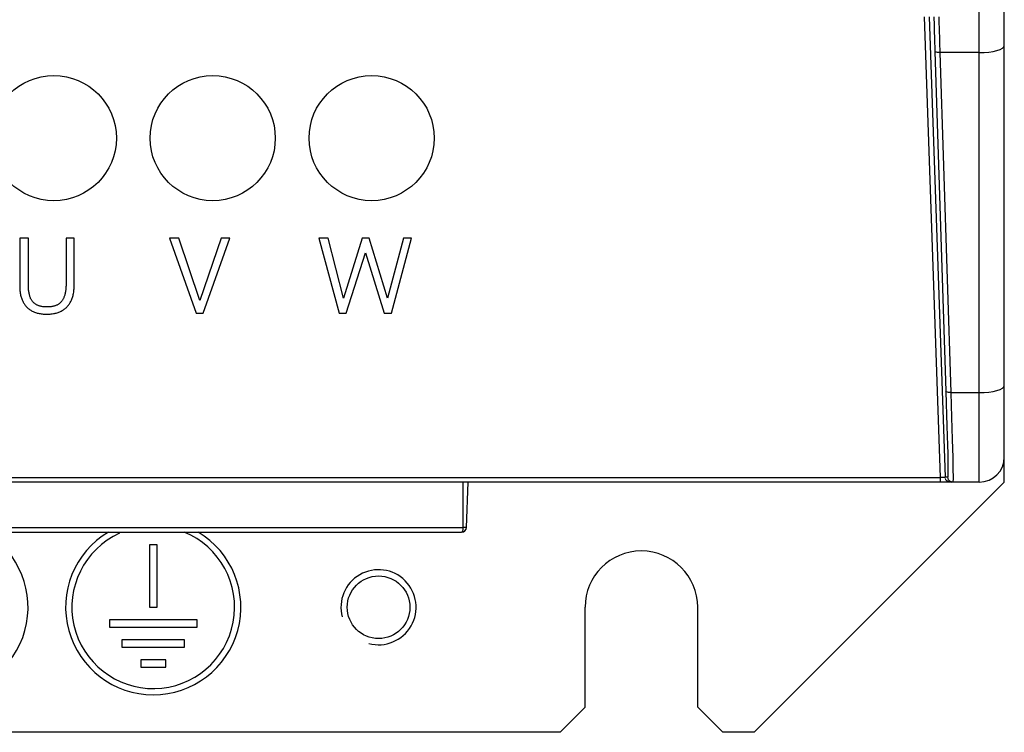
# Model space of a CAD drawing. Extents: x -840 to -217, y -121 to 557.
# Tile 24 of 145: x -576 to -537, y 127 to 156. Entities that reach past the tile are written whole.
import ezdxf

# ---------------------------------------------------------------- set-up
doc = ezdxf.new("R2010")
doc.units = 0
doc.header["$LTSCALE"] = 23.1
doc.layers.add('R912005577_AM_0', color=7, linetype='CONTINUOUS')

msp = doc.modelspace()

# ---------------------------------------------------------------- linework, layer by layer
at = {"layer": 'R912005577_AM_0', "color": 7}
for p, q in [((-537.637, 137.384), (-537.637, 322.384)), ((-536.637, 138.384), (-536.637, 321.384)), ((-539.835, 155.984), (-539.201, 137.574)), ((-539.636, 155.984), (-539.001, 137.577)), ((-539.423, 154.969), (-539.416, 154.754)), ((-539.416, 154.754), (-539.411, 154.602)), ((-539.411, 154.602), (-538.972, 141.014)), ((-539.216, 154.687), (-539.211, 154.552)), ((-537.637, 154.552), (-539.211, 154.552)), ((-539.211, 154.552), (-538.772, 140.964)), ((-575.624, 147.134), (-575.972, 147.134)), ((-575.972, 147.134), (-575.972, 145.219)), ((-575.624, 145.263), (-575.624, 147.134)), ((-573.794, 147.134), (-574.122, 147.134)), ((-574.122, 147.134), (-574.122, 145.318)), ((-569.622, 147.134), (-569.983, 147.134)), ((-569.983, 147.134), (-568.925, 144.134)), ((-568.774, 144.638), (-569.622, 147.134)), ((-567.918, 147.134), (-568.774, 144.638)), ((-568.649, 144.134), (-567.579, 147.134)), ((-567.579, 147.134), (-567.918, 147.134)), ((-563.651, 147.134), (-564.016, 147.134)), ((-564.016, 147.134), (-563.206, 144.134)), ((-563.042, 144.743), (-563.651, 147.134)), ((-562.291, 147.134), (-563.042, 144.743)), ((-562.014, 147.134), (-562.291, 147.134)), ((-561.28, 144.734), (-562.014, 147.134)), ((-560.646, 147.134), (-561.28, 144.734)), ((-561.125, 144.134), (-560.315, 147.134)), ((-560.315, 147.134), (-560.646, 147.134)), ((-562.925, 144.134), (-562.157, 146.551)), ((-562.157, 146.551), (-561.41, 144.134)), ((-568.925, 144.134), (-568.649, 144.134)), ((-563.206, 144.134), (-562.925, 144.134)), ((-561.41, 144.134), (-561.125, 144.134)), ((-538.772, 140.964), (-537.637, 140.964)), ((-536.637, 137.384), (-536.637, 138.384)), ((-537.637, 137.384), (-630.637, 137.384)), ((-629.074, 137.574), (-539.201, 137.574)), ((-558.262, 135.577), (-558.262, 137.384)), ((-558.125, 135.577), (-558.062, 137.384)), ((-546.637, 127.384), (-536.637, 137.384)), ((-539.201, 137.574), (-539.201, 137.384)), ((-538.892, 137.577), (-539.001, 137.577)), ((-538.884, 137.527), (-538.892, 137.577)), ((-538.688, 137.413), (-538.692, 137.384)), ((-610.012, 135.577), (-558.262, 135.577)), ((-609.949, 135.384), (-558.325, 135.384)), ((-558.312, 135.388), (-558.325, 135.384)), ((-558.13, 135.577), (-558.165, 135.577)), ((-558.125, 135.577), (-558.13, 135.577)), ((-570.487, 134.884), (-570.787, 134.884)), ((-570.787, 134.884), (-570.787, 132.384)), ((-570.487, 132.384), (-570.487, 134.884)), ((-570.787, 132.384), (-570.487, 132.384)), ((-553.387, 128.384), (-553.387, 132.384)), ((-548.887, 128.384), (-548.887, 132.384)), ((-568.887, 131.884), (-572.387, 131.884)), ((-572.387, 131.884), (-572.387, 131.584)), ((-568.887, 131.584), (-568.887, 131.884)), ((-572.387, 131.584), (-568.887, 131.584)), ((-569.387, 131.084), (-571.887, 131.084)), ((-571.887, 131.084), (-571.887, 130.784)), ((-569.387, 130.784), (-569.387, 131.084)), ((-571.887, 130.784), (-569.387, 130.784)), ((-570.137, 130.284), (-571.137, 130.284)), ((-571.137, 130.284), (-571.137, 129.984)), ((-570.137, 129.984), (-570.137, 130.284)), ((-571.137, 129.984), (-570.137, 129.984)), ((-554.387, 127.384), (-553.387, 128.384)), ((-548.887, 128.384), (-547.887, 127.384)), ((-554.387, 127.384), (-613.887, 127.384)), ((-546.637, 127.384), (-547.887, 127.384))]:
    msp.add_line(p, q, dxfattribs=at)
for points in [[(-539.449, 155.984), (-539.447, 155.878), (-539.444, 155.761)], [(-539.248, 155.984), (-539.25, 155.97), (-539.25, 155.93), (-539.25, 155.868), (-539.249, 155.786), (-539.247, 155.691)], [(-539.444, 155.761), (-539.441, 155.631), (-539.438, 155.493)], [(-539.438, 155.493), (-539.434, 155.349), (-539.43, 155.202), (-539.425, 155.054), (-539.423, 154.969)], [(-539.247, 155.691), (-539.244, 155.583), (-539.241, 155.466)], [(-539.241, 155.466), (-539.237, 155.343), (-539.233, 155.215), (-539.229, 155.084), (-539.225, 154.953), (-539.221, 154.821), (-539.216, 154.687)], [(-539.211, 154.552), (-539.262, 154.553), (-539.31, 154.557), (-539.351, 154.564), (-539.383, 154.575), (-539.404, 154.588), (-539.411, 154.602)], [(-537.637, 154.552), (-537.442, 154.558), (-537.255, 154.574), (-537.082, 154.6), (-536.93, 154.636), (-536.806, 154.679), (-536.713, 154.728), (-536.656, 154.781), (-536.637, 154.836)], [(-574.898, 144.097), (-574.85, 144.097), (-574.803, 144.099), (-574.758, 144.102), (-574.713, 144.106), (-574.671, 144.112), (-574.629, 144.118), (-574.589, 144.126), (-574.55, 144.134), (-574.512, 144.144), (-574.476, 144.155), (-574.44, 144.166), (-574.406, 144.179), (-574.373, 144.193), (-574.341, 144.207), (-574.31, 144.222), (-574.279, 144.239), (-574.25, 144.256), (-574.222, 144.274), (-574.195, 144.293), (-574.168, 144.313), (-574.143, 144.334), (-574.118, 144.356), (-574.094, 144.379), (-574.072, 144.403), (-574.05, 144.428), (-574.028, 144.454), (-574.008, 144.48), (-573.989, 144.508), (-573.97, 144.537), (-573.952, 144.567), (-573.935, 144.598), (-573.919, 144.63), (-573.904, 144.663), (-573.89, 144.697), (-573.877, 144.733), (-573.864, 144.77), (-573.853, 144.808), (-573.842, 144.847), (-573.832, 144.888), (-573.824, 144.93), (-573.816, 144.973), (-573.81, 145.018), (-573.804, 145.065), (-573.8, 145.113), (-573.797, 145.162), (-573.795, 145.213), (-573.794, 145.266), (-573.794, 147.134)], [(-575.972, 145.219), (-575.971, 145.169), (-575.97, 145.121), (-575.967, 145.074), (-575.962, 145.028), (-575.957, 144.984), (-575.951, 144.941), (-575.944, 144.899), (-575.935, 144.859), (-575.926, 144.82), (-575.916, 144.782), (-575.904, 144.746), (-575.892, 144.711), (-575.879, 144.676), (-575.865, 144.643), (-575.851, 144.612), (-575.835, 144.581), (-575.819, 144.551), (-575.801, 144.522), (-575.783, 144.494), (-575.764, 144.468), (-575.744, 144.442), (-575.724, 144.417), (-575.702, 144.393), (-575.68, 144.37), (-575.657, 144.348), (-575.633, 144.327), (-575.608, 144.307), (-575.582, 144.287), (-575.556, 144.269), (-575.528, 144.251), (-575.5, 144.234), (-575.47, 144.218), (-575.44, 144.204), (-575.408, 144.189), (-575.376, 144.176), (-575.343, 144.164), (-575.308, 144.153), (-575.273, 144.143), (-575.236, 144.133), (-575.198, 144.125), (-575.159, 144.118), (-575.119, 144.111), (-575.077, 144.106), (-575.034, 144.102), (-574.99, 144.099), (-574.945, 144.097), (-574.898, 144.097)], [(-574.885, 144.386), (-574.922, 144.387), (-574.957, 144.388), (-574.991, 144.39), (-575.023, 144.393), (-575.054, 144.397), (-575.083, 144.401), (-575.112, 144.406), (-575.139, 144.412), (-575.164, 144.418), (-575.189, 144.425), (-575.213, 144.433), (-575.236, 144.442), (-575.258, 144.451), (-575.279, 144.46), (-575.299, 144.47), (-575.318, 144.481), (-575.337, 144.493), (-575.355, 144.505), (-575.372, 144.518), (-575.389, 144.531), (-575.405, 144.545), (-575.421, 144.56), (-575.435, 144.575), (-575.45, 144.592), (-575.463, 144.609), (-575.477, 144.626), (-575.489, 144.645), (-575.501, 144.665), (-575.513, 144.685), (-575.524, 144.706), (-575.535, 144.729), (-575.545, 144.752), (-575.554, 144.776), (-575.563, 144.802), (-575.572, 144.829), (-575.58, 144.857), (-575.587, 144.887), (-575.594, 144.918), (-575.6, 144.95), (-575.606, 144.984), (-575.61, 145.02), (-575.615, 145.058), (-575.618, 145.097), (-575.621, 145.139), (-575.623, 145.182), (-575.624, 145.228), (-575.624, 145.263)], [(-574.122, 145.318), (-574.122, 145.284), (-574.123, 145.235), (-574.125, 145.188), (-574.128, 145.144), (-574.131, 145.102), (-574.136, 145.062), (-574.141, 145.024), (-574.146, 144.987), (-574.153, 144.953), (-574.16, 144.92), (-574.168, 144.888), (-574.176, 144.858), (-574.185, 144.829), (-574.194, 144.802), (-574.204, 144.776), (-574.215, 144.751), (-574.226, 144.727), (-574.237, 144.704), (-574.25, 144.682), (-574.262, 144.661), (-574.276, 144.641), (-574.289, 144.623), (-574.304, 144.604), (-574.319, 144.587), (-574.334, 144.571), (-574.35, 144.555), (-574.359, 144.547), (-574.367, 144.54), (-574.384, 144.526), (-574.402, 144.512), (-574.421, 144.499), (-574.441, 144.487), (-574.461, 144.475), (-574.482, 144.464), (-574.503, 144.454), (-574.526, 144.445), (-574.55, 144.436), (-574.574, 144.428), (-574.6, 144.42), (-574.626, 144.413), (-574.654, 144.407), (-574.683, 144.402), (-574.713, 144.397), (-574.745, 144.393), (-574.777, 144.39), (-574.812, 144.388), (-574.848, 144.387), (-574.885, 144.386)], [(-537.637, 140.964), (-537.442, 140.97), (-537.255, 140.986), (-537.082, 141.012), (-536.93, 141.047), (-536.806, 141.09), (-536.713, 141.14), (-536.656, 141.193), (-536.637, 141.248)], [(-538.772, 140.964), (-538.823, 140.965), (-538.871, 140.969), (-538.912, 140.976), (-538.944, 140.987), (-538.964, 141), (-538.972, 141.014)], [(-538.972, 141.014), (-538.956, 140.532), (-538.942, 140.074), (-538.929, 139.637), (-538.918, 139.23), (-538.908, 138.86), (-538.9, 138.531), (-538.894, 138.246), (-538.89, 138.008), (-538.887, 137.821), (-538.887, 137.686), (-538.888, 137.605), (-538.892, 137.577)], [(-538.772, 140.964), (-538.756, 140.462), (-538.742, 139.981), (-538.729, 139.526), (-538.718, 139.104), (-538.708, 138.72), (-538.7, 138.378), (-538.694, 138.081), (-538.69, 137.834), (-538.687, 137.639), (-538.687, 137.498), (-538.688, 137.413)], [(-539.139, 137.572), (-539.16, 137.573), (-539.181, 137.573), (-539.201, 137.574)], [(-539.039, 137.573), (-539.057, 137.572), (-539.076, 137.572), (-539.097, 137.572), (-539.118, 137.572), (-539.139, 137.572)], [(-539.001, 137.577), (-539.004, 137.576), (-539.012, 137.574), (-539.024, 137.573), (-539.039, 137.573)], [(-538.801, 137.384), (-538.852, 137.391), (-538.899, 137.41), (-538.94, 137.44), (-538.972, 137.48), (-538.993, 137.527)], [(-538.808, 137.422), (-538.831, 137.44), (-538.863, 137.48), (-538.884, 137.527)], [(-538.809, 137.422), (-538.772, 137.401), (-538.732, 137.388)], [(-538.804, 137.384), (-538.806, 137.384), (-538.809, 137.384)], [(-538.692, 137.384), (-538.743, 137.391), (-538.79, 137.41), (-538.808, 137.422)], [(-558.262, 135.577), (-558.264, 135.538), (-558.267, 135.501), (-558.272, 135.467), (-558.28, 135.438), (-558.289, 135.414), (-558.3, 135.398), (-558.312, 135.388)], [(-558.165, 135.577), (-558.227, 135.577), (-558.262, 135.577)]]:
    msp.add_lwpolyline(points, dxfattribs=at)
for centre, radius in [((-574.612, 151.134), 2.5), ((-568.262, 151.134), 2.5), ((-561.912, 151.134), 2.5), ((-561.637, 132.384), 1.25)]:
    msp.add_circle(centre, radius, dxfattribs=at)
for centre, radius, start, end in [((-537.637, 138.384), 1, 270, 360), ((-579.137, 132.384), 3.5, 120.9541, 59.0459), ((-570.637, 132.384), 3.5, 120.8017, 59.1983), ((-570.637, 132.384), 3.25, 114.5455, 67.6483), ((-558.325, 135.584), 0.2, 270, 358), ((-551.137, 132.384), 2.25, 0, 180), ((-561.637, 132.384), 1.5, 255, 195)]:
    msp.add_arc(centre, radius, start, end, dxfattribs=at)

doc.saveas('drawing.dxf')
